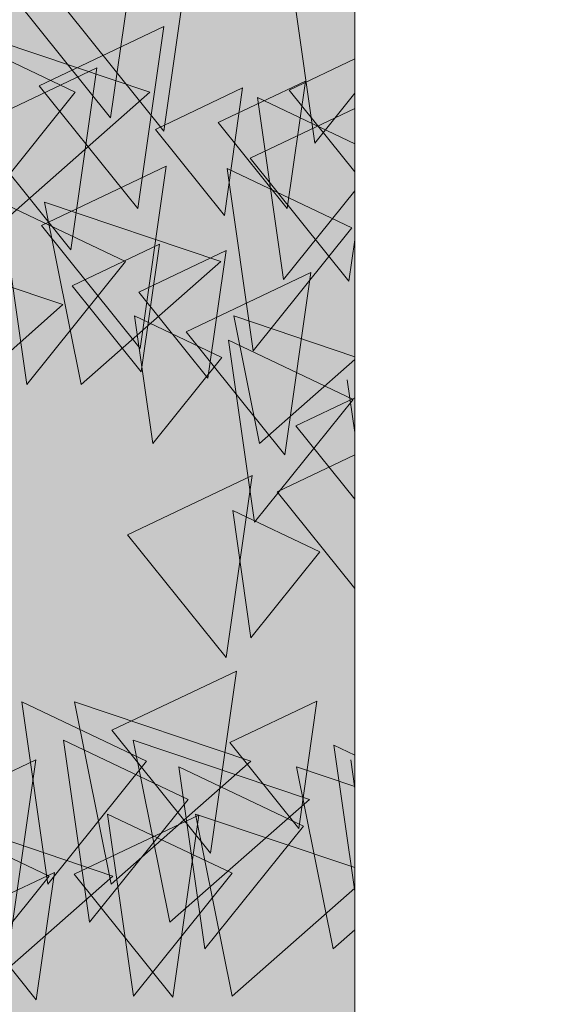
# Model space of a CAD drawing. Header units: millimetres. Extents: x -54722 to 267911, y -1116 to 19261.
# Tile 49 of 92: x -7370 to -7327, y 1619 to 1699. Entities that reach past the tile are written whole.
import ezdxf

# ---------------------------------------------------------------- set-up
doc = ezdxf.new("R2010")
doc.units = ezdxf.units.MM
for name, color, linetype, lineweight in [('A-GENM', 13, 'Continuous', 9), ('A-GLAZ', 151, 'Continuous', 9), ('L-PLNT', 71, 'Continuous', 9)]:
    doc.layers.add(name, color=color, linetype=linetype, lineweight=lineweight)

# ---------------------------------------------------------------- blocks, each defined once
blk = doc.blocks.new('SBA_PLNT-DTL-GenericTree_02 - ANG-045-622232-Façade Est')
at = {"layer": 'L-PLNT'}
for p, q in [((-7360.18, 1705.757), (-7362.284, 1690.988)), ((-7355.874, 1704.663), (-7357.978, 1689.894)), ((-7362.284, 1690.988), (-7370.276, 1700.95)), ((-7357.978, 1689.894), (-7365.97, 1699.856)), ((-7368.084, 1693.58), (-7357.988, 1698.387)), ((-7357.988, 1698.387), (-7360.093, 1683.618)), ((-7347.835, 1693.233), (-7342.506, 1695.77)), ((-7373.493, 1690.23), (-7363.396, 1695.037)), ((-7363.396, 1695.037), (-7365.501, 1680.268)), ((-7353.567, 1690.593), (-7346.499, 1693.958)), ((-7346.499, 1693.958), (-7347.972, 1683.62)), ((-7360.093, 1683.618), (-7368.084, 1693.58)), ((-7358.658, 1690.043), (-7351.591, 1693.408)), ((-7351.591, 1693.408), (-7353.064, 1683.07)), ((-7342.506, 1686.589), (-7347.835, 1693.233)), ((-7350.972, 1687.712), (-7342.506, 1691.743)), ((-7347.972, 1683.62), (-7353.567, 1690.593)), ((-7365.501, 1680.268), (-7373.493, 1690.23)), ((-7353.064, 1683.07), (-7358.658, 1690.043)), ((-7342.98, 1677.75), (-7350.972, 1687.712)), ((-7367.874, 1682.254), (-7357.777, 1687.061)), ((-7357.777, 1687.061), (-7359.882, 1672.292)), ((-7359.882, 1672.292), (-7367.874, 1682.254)), ((-7342.506, 1681.078), (-7342.98, 1677.75)), ((-7365.398, 1677.361), (-7358.33, 1680.726)), ((-7359.993, 1676.858), (-7352.925, 1680.223)), ((-7358.33, 1680.726), (-7359.804, 1670.388)), ((-7352.925, 1680.223), (-7354.399, 1669.885)), ((-7356.164, 1673.637), (-7346.068, 1678.444)), ((-7346.068, 1678.444), (-7348.172, 1663.675)), ((-7359.804, 1670.388), (-7365.398, 1677.361)), ((-7354.399, 1669.885), (-7359.993, 1676.858)), ((-7348.172, 1663.675), (-7356.164, 1673.637)), ((-7347.275, 1666.006), (-7342.506, 1668.277)), ((-7342.506, 1660.061), (-7347.275, 1666.006)), ((-7348.804, 1660.668), (-7342.506, 1663.666)), ((-7360.907, 1657.186), (-7350.811, 1661.993)), ((-7350.811, 1661.993), (-7352.915, 1647.224)), ((-7342.506, 1652.817), (-7348.804, 1660.668)), ((-7352.915, 1647.224), (-7360.907, 1657.186)), ((-7362.182, 1641.332), (-7352.085, 1646.138)), ((-7352.085, 1646.138), (-7354.19, 1631.369)), ((-7352.637, 1640.343), (-7345.57, 1643.708)), ((-7345.57, 1643.708), (-7347.043, 1633.37)), ((-7354.19, 1631.369), (-7362.182, 1641.332)), ((-7347.043, 1633.37), (-7352.637, 1640.343)), ((-7378.438, 1634.141), (-7368.341, 1638.948)), ((-7368.341, 1638.948), (-7370.446, 1624.179)), ((-7365.241, 1629.661), (-7355.145, 1634.468)), ((-7355.145, 1634.468), (-7357.249, 1619.699)), ((-7373.908, 1626.453), (-7366.841, 1629.817)), ((-7366.841, 1629.817), (-7368.314, 1619.479)), ((-7357.249, 1619.699), (-7365.241, 1629.661)), ((-7368.314, 1619.479), (-7373.908, 1626.453))]:
    blk.add_line(p, q, dxfattribs=at)
blk = doc.blocks.new('SBA_PLNT-DTL-GenericTree_02 - ANG-135-622233-Façade Est')
at = {"layer": 'L-PLNT'}
for p, q in [((-7347.846, 1703.706), (-7345.741, 1688.937)), ((-7365.145, 1693.056), (-7375.242, 1697.863)), ((-7373.137, 1683.094), (-7365.145, 1693.056)), ((-7345.741, 1688.937), (-7342.506, 1692.97)), ((-7342.506, 1688.879), (-7350.389, 1692.632)), ((-7350.389, 1692.632), (-7348.284, 1677.863)), ((-7342.759, 1682.054), (-7352.855, 1686.86)), ((-7352.855, 1686.86), (-7350.751, 1672.091)), ((-7348.284, 1677.863), (-7342.506, 1685.067)), ((-7361.089, 1679.326), (-7371.185, 1684.132)), ((-7371.185, 1684.132), (-7369.08, 1669.363)), ((-7350.751, 1672.091), (-7342.759, 1682.054)), ((-7369.08, 1669.363), (-7361.089, 1679.326)), ((-7353.285, 1671.554), (-7360.352, 1674.918)), ((-7360.352, 1674.918), (-7358.879, 1664.58)), ((-7342.638, 1668.156), (-7352.734, 1672.963)), ((-7352.734, 1672.963), (-7350.63, 1658.194)), ((-7358.879, 1664.58), (-7353.285, 1671.554)), ((-7343.115, 1669.743), (-7342.506, 1665.468)), ((-7350.63, 1658.194), (-7342.638, 1668.156)), ((-7345.328, 1655.79), (-7352.395, 1659.154)), ((-7352.395, 1659.154), (-7350.922, 1648.816)), ((-7350.922, 1648.816), (-7345.328, 1655.79)), ((-7359.376, 1638.822), (-7369.472, 1643.628)), ((-7369.472, 1643.628), (-7367.368, 1628.859)), ((-7356.017, 1635.736), (-7366.114, 1640.543)), ((-7366.114, 1640.543), (-7364.009, 1625.774)), ((-7342.506, 1639.322), (-7344.196, 1640.127)), ((-7344.196, 1640.127), (-7342.506, 1628.267)), ((-7367.368, 1628.859), (-7359.376, 1638.822)), ((-7342.838, 1638.939), (-7342.506, 1636.608)), ((-7346.665, 1633.574), (-7356.761, 1638.381)), ((-7356.761, 1638.381), (-7354.657, 1623.612)), ((-7364.009, 1625.774), (-7356.017, 1635.736)), ((-7352.441, 1629.741), (-7362.538, 1634.547)), ((-7362.538, 1634.547), (-7360.433, 1619.779)), ((-7367.266, 1629.523), (-7377.362, 1634.33)), ((-7354.657, 1623.612), (-7346.665, 1633.574)), ((-7360.433, 1619.779), (-7352.441, 1629.741)), ((-7375.258, 1619.561), (-7367.266, 1629.523))]:
    blk.add_line(p, q, dxfattribs=at)
blk = doc.blocks.new('SBA_PLNT-DTL-GenericTree_02 - ANG-090-622234-Façade Est')
at = {"layer": 'L-PLNT'}
for p, q in [((-7359.097, 1693.056), (-7373.376, 1697.863)), ((-7370.399, 1683.094), (-7359.097, 1693.056)), ((-7353.36, 1679.326), (-7367.639, 1684.132)), ((-7367.639, 1684.132), (-7364.662, 1669.363)), ((-7366.154, 1675.837), (-7380.432, 1680.644)), ((-7364.662, 1669.363), (-7353.36, 1679.326)), ((-7377.456, 1665.875), (-7366.154, 1675.837)), ((-7342.506, 1671.615), (-7352.318, 1674.918)), ((-7352.318, 1674.918), (-7350.235, 1664.58)), ((-7350.235, 1664.58), (-7342.506, 1671.393)), ((-7350.938, 1638.822), (-7365.217, 1643.628)), ((-7365.217, 1643.628), (-7362.24, 1628.859)), ((-7346.188, 1635.736), (-7360.467, 1640.543)), ((-7360.467, 1640.543), (-7357.49, 1625.774)), ((-7362.24, 1628.859), (-7350.938, 1638.822)), ((-7342.506, 1636.787), (-7347.241, 1638.381)), ((-7347.241, 1638.381), (-7344.264, 1623.612)), ((-7357.49, 1625.774), (-7346.188, 1635.736)), ((-7342.506, 1630.203), (-7355.41, 1634.547)), ((-7355.41, 1634.547), (-7352.433, 1619.779)), ((-7362.096, 1629.523), (-7376.374, 1634.33)), ((-7373.398, 1619.561), (-7362.096, 1629.523)), ((-7352.433, 1619.779), (-7342.506, 1628.529)), ((-7344.264, 1623.612), (-7342.506, 1625.162))]:
    blk.add_line(p, q, dxfattribs=at)
blk = doc.blocks.new('Fenêtre type 1 - 280 x 245 cm-1357473-Façade Est')
at = {"layer": 'A-GLAZ'}
h = blk.add_hatch(color=256, dxfattribs=at)
h.paths.add_polyline_path([(-8736.634, 1408.308), (-8136.332, 1408.308), (-8169.249, 1457.764), (-8183.226, 1488.153), (-8197.925, 1527.041), (-8210.014, 1569.736), (-8059.457, 1569.736), (-8059.457, 1956.808), (-8268.323, 1956.808), (-8268.323, 2852.918), (-7068.216, 2852.918), (-7068.216, 1956.808), (-7296.825, 1956.808), (-7296.349, 1569.736), (-6750.014, 1569.736), (-6765.852, 1515.448), (-6786.246, 1466.876), (-6792.668, 1453.968), (-6823.696, 1408.308), (-6499.625, 1408.308), (-6499.625, 3258.439), (-6389.941, 3258.439), (-6389.941, 3628.308), (-8736.634, 3628.308), (-8736.634, 1649.563)])
h.paths.add_polyline_path([(-7342.506, 1569.736), (-7342.506, 1956.808), (-8013.777, 1956.808), (-8012.851, 1569.736), (-7342.658, 1569.736)])
blk = doc.blocks.new('Modèles génériques 4 - Modèles génériques 4-1358632-Façade Est')
at = {"layer": 'A-GENM'}
blk.add_line((-7342.506, 1956.808), (-7342.506, 1349.027), dxfattribs=at)

msp = doc.modelspace()

# ---------------------------------------------------------------- block references
at = {"layer": 'A-GENM'}
msp.add_blockref('Modèles génériques 4 - Modèles génériques 4-1358632-Façade Est', (0, 0), dxfattribs=at)
at = {"layer": 'A-GLAZ'}
msp.add_blockref('Fenêtre type 1 - 280 x 245 cm-1357473-Façade Est', (0, 0), dxfattribs=at)
at = {"layer": 'L-PLNT'}
for name in ['SBA_PLNT-DTL-GenericTree_02 - ANG-090-622234-Façade Est', 'SBA_PLNT-DTL-GenericTree_02 - ANG-135-622233-Façade Est', 'SBA_PLNT-DTL-GenericTree_02 - ANG-045-622232-Façade Est']:
    msp.add_blockref(name, (0, 0), dxfattribs=at)

doc.saveas('drawing.dxf')
